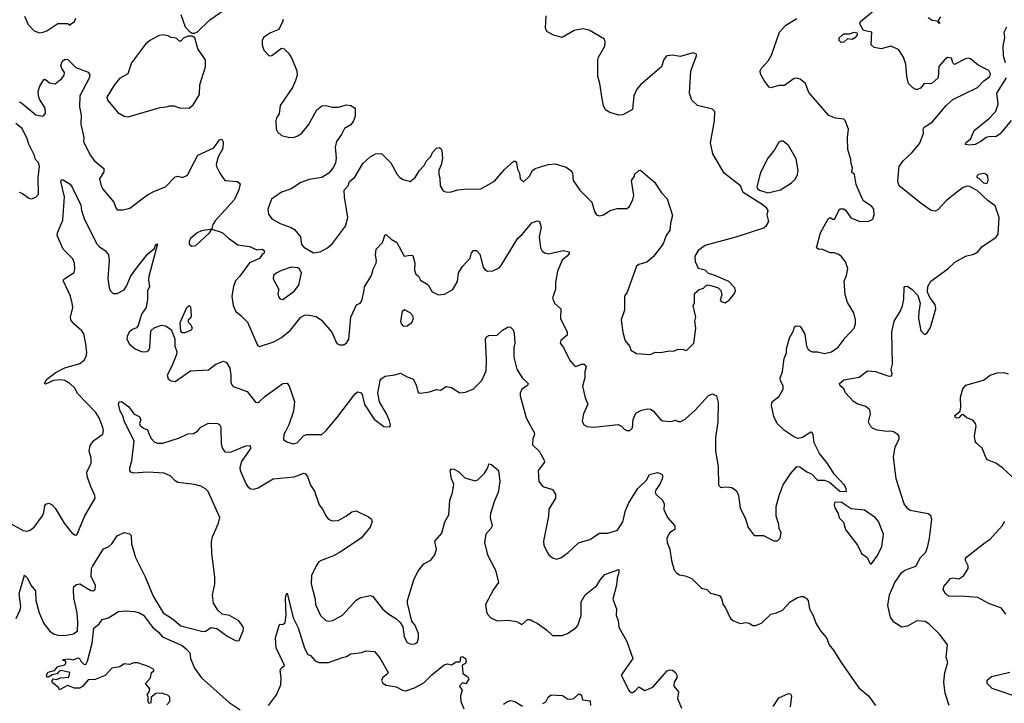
# Model space of a CAD drawing. Extents: x 2133489 to 2292442, y 756223 to 916462.
# Tile 36 of 256: x 2206729 to 2213856, y 807341 to 812286. Entities that reach past the tile are written whole.
import ezdxf

# ---------------------------------------------------------------- set-up
doc = ezdxf.new("R2010")
doc.units = 0

msp = doc.modelspace()

# ---------------------------------------------------------------- linework, layer by layer
at = {"layer": '0CON20XD'}
for points in [[(2207895, 812322.5), (2207926.7, 812235), (2207955, 812202.5), (2207978.3, 812188.3), (2207995, 812187.5), (2208015, 812197.5), (2208104.3, 812285.7), (2208215, 812360)], [(2213458, 807325), (2213428.9, 807415), (2213418.9, 807495), (2213426.5, 807565), (2213447.5, 807635), (2213434.2, 807675), (2213443.8, 807765), (2213388.7, 807838.7), (2213310.8, 807915), (2213283.8, 807933.8), (2213222, 807938), (2213155, 807899.5), (2213115, 807890.8), (2213057.6, 807927.6), (2213031.4, 807965), (2213012.3, 808047.7), (2213024.2, 808125), (2213064.4, 808215), (2213111.4, 808285), (2213135, 808304.3), (2213215, 808332), (2213250, 808395), (2213287.5, 808435), (2213303.5, 808476.5), (2213315.6, 808535), (2213332.3, 808672.3), (2213325, 808696.7), (2213305, 808711.2), (2213174.5, 808734.5), (2213157.6, 808747.6), (2213132.5, 808785), (2213074.4, 808965), (2213054.4, 809125), (2213065.8, 809195), (2213094, 809255), (2213095, 809270), (2213085, 809286.2), (2213055, 809305.8), (2213035, 809310), (2213006, 809306), (2212935, 809317.5), (2212905, 809330), (2212888.8, 809345), (2212874.2, 809375), (2212888, 809435), (2212882, 809465), (2212855, 809488), (2212795, 809504), (2212765, 809523.8), (2212707, 809587), (2212694, 809615), (2212667.2, 809637.2), (2212663.5, 809655), (2212695, 809681.2), (2212805, 809700.8), (2212865, 809745.8), (2212925, 809742), (2213005, 809711.2), (2213025, 809706.7), (2213039.3, 809710.7), (2213043.3, 809725), (2213038, 809755), (2213045.7, 809795), (2213043.1, 810025), (2213059.2, 810105), (2213102, 810175), (2213118.8, 810215), (2213128.8, 810265), (2213130.5, 810349.5), (2213135, 810356.7), (2213155, 810358.8), (2213188.8, 810335), (2213230.5, 810290.5), (2213248, 810235), (2213237.9, 810172.1), (2213235.6, 810125), (2213251.4, 810035), (2213275, 810010), (2213285, 810010), (2213298.3, 810021.7), (2213320.9, 810059.1), (2213360.8, 810195), (2213355.6, 810225.6), (2213315.9, 810275.9), (2213301.2, 810315), (2213302, 810355), (2213324.2, 810395), (2213446.8, 810483.2), (2213495, 810528.8), (2213575, 810576.2), (2213635, 810590), (2213665, 810606.7), (2213695.8, 810644.2), (2213795, 810711.2), (2213811.2, 810735), (2213818.6, 810855), (2213789.5, 810939.5), (2213740, 810975), (2213659.6, 811049.6), (2213605, 811080), (2213585, 811081.4), (2213558.7, 811071.3), (2213501.3, 811028.7), (2213435, 810976.2), (2213375, 810910), (2213355, 810900), (2213326.1, 810906.1), (2213255, 810956), (2213096.2, 811085), (2213085.8, 811115), (2213092.9, 811205), (2213096, 811225), (2213124, 811265), (2213188, 811322), (2213245, 811393.8), (2213272, 811465), (2213269.2, 811495), (2213275, 811508.8), (2213335, 811543.8), (2213435.8, 811664.2), (2213482.5, 811707.5), (2213662.5, 811795), (2213707.3, 811842.7), (2213751.9, 811875), (2213757.3, 811895), (2213745, 811918.1), (2213667.8, 811957.8), (2213612.3, 812002.3), (2213595, 812008), (2213575, 812004), (2213495, 811962.5), (2213482.5, 811975), (2213475, 812007.5), (2213445, 812012.5), (2213425, 811997.5), (2213383, 811947), (2213377.5, 811865), (2213335, 811826.7), (2213325, 811821.2), (2213275, 811823.3), (2213249.3, 811790.7), (2213228.3, 811781.7), (2213215, 811781.2), (2213193.9, 811793.9), (2213163.3, 811825), (2213150, 811875), (2213142.9, 811965), (2213125.8, 812015), (2213091.2, 812071.2), (2213033.6, 812093.6), (2212964.2, 812074.2), (2212915, 812086), (2212893, 812103), (2212896.7, 812195), (2212838, 812208), (2212810, 812255), (2212816.4, 812273.6), (2212909.7, 812350.3)], [(2206765, 812311.2), (2206791.3, 812251.3), (2206833.3, 812205), (2206871.7, 812191.7), (2206900, 812195), (2206925, 812206.2), (2207005, 812259.2), (2207075, 812257.5), (2207095, 812247.5), (2207102.5, 812255), (2207125, 812274), (2207135, 812296.2)], [(2208635, 812290), (2208633.3, 812275), (2208603.9, 812216.1), (2208545, 812191.2), (2208495, 812156.2), (2208484.2, 812135), (2208483.1, 812105), (2208497.1, 812065), (2208535, 812024.2), (2208555, 812026.2), (2208625, 812081.2), (2208644.1, 812074.1), (2208674.1, 812044.1), (2208698, 812005), (2208734, 811915), (2208738, 811885), (2208725.7, 811845), (2208704.1, 811795.9), (2208613.8, 811665), (2208608, 811605), (2208588.8, 811575), (2208584.1, 811555.9), (2208586, 811495), (2208594.2, 811474.2), (2208625, 811448), (2208684.4, 811434.4), (2208715, 811435.8), (2208742.5, 811445), (2208771.2, 811465), (2208818.8, 811525), (2208878.8, 811635), (2208915, 811662), (2208945, 811665.8), (2208994.2, 811654.2), (2209034.1, 811654.1), (2209095, 811669.2), (2209125, 811666), (2209156.7, 811645), (2209158, 811585), (2209145.8, 811555), (2209125, 811526.2), (2209080.9, 811499.1), (2209058.8, 811455), (2209022, 811405), (2209012.5, 811365), (2209020, 811285), (2209015, 811250), (2209000.7, 811219.3), (2208967.5, 811175), (2208915, 811145.6), (2208825, 811128.9), (2208765, 811107.1), (2208695, 811062.5), (2208625, 811038.6), (2208552.4, 810987.6), (2208524.5, 810915.5), (2208529.1, 810879.1), (2208554, 810845), (2208615, 810811.1), (2208693, 810783), (2208717.6, 810767.6), (2208761.1, 810715), (2208768.6, 810658.6), (2208785, 810641.2), (2208855, 810600), (2208905, 810606.2), (2208956.7, 810635), (2208992.7, 810667.3), (2209088.3, 810791.7), (2209104.3, 810855.7), (2209079.2, 811005), (2209076.7, 811053.3), (2209105.8, 811084.2), (2209116.7, 811115), (2209154.3, 811145.7), (2209213.8, 811246.2), (2209265, 811293.3), (2209305, 811316.2), (2209347, 811317), (2209415, 811250), (2209462.5, 811165), (2209480, 811145), (2209505, 811128.8), (2209555, 811116.2), (2209591.2, 811145), (2209624, 811195), (2209657.6, 811232.4), (2209674.2, 811265), (2209704.3, 811295.7)], [(2209704.3, 811295.7), (2209716.2, 811325), (2209745, 811356.7), (2209765, 811362.5), (2209777.5, 811355), (2209785, 811340), (2209790, 811285), (2209780, 811235), (2209763.6, 811196.4), (2209762.5, 811165), (2209770.7, 811140.7), (2209773.8, 811085), (2209795, 811047.5), (2209810.7, 811040.7), (2209845, 811037.5), (2209900, 811055), (2209945, 811060), (2210067.7, 811062.3), (2210165, 811118.8), (2210238.3, 811201.7), (2210305, 811262.5), (2210315, 811262.5), (2210325, 811250), (2210333.6, 811203.6), (2210347.5, 811175), (2210352.5, 811135), (2210375, 811112.5), (2210418.8, 811155), (2210440, 811195), (2210460.3, 811209.7), (2210555, 811239.4), (2210605, 811244.4), (2210685, 811220), (2210718, 811195), (2210730, 811175), (2210735, 811123.3), (2210783.2, 811053.2), (2210871.2, 810965), (2210889.5, 810899.5), (2210905, 810873.8), (2210925, 810868), (2210955, 810874), (2211004.3, 810905.7), (2211055, 810920), (2211125, 810920.8), (2211143.8, 810935), (2211167.5, 810985), (2211174.2, 811015), (2211158.3, 811121.7), (2211180, 811155), (2211180, 811165), (2211210, 811195), (2211223, 811197), (2211325, 811110), (2211375, 811033.3), (2211415, 810990), (2211455, 810870), (2211440.8, 810815), (2211435.8, 810764.2), (2211408, 810725), (2211386.4, 810663.6), (2211317.8, 810572.2), (2211268.3, 810531.7), (2211210, 810515), (2211195, 810502.5), (2211126, 810315), (2211108, 810285), (2211106.7, 810185), (2211083.8, 810115), (2211093.9, 810023.9), (2211112.3, 809962.3), (2211145, 809922.5), (2211154, 809895), (2211195, 809872.5), (2211295, 809864), (2211328.3, 809881.7), (2211365, 809879.4), (2211435, 809890), (2211461.7, 809888.3), (2211495, 809902), (2211530.7, 809900.7), (2211555, 809892.5), (2211610, 809945), (2211624.2, 810055), (2211616.7, 810105), (2211622.5, 810135), (2211603.3, 810215), (2211613, 810237), (2211613.6, 810306.4), (2211646.4, 810333.6), (2211680, 810345), (2211695, 810360), (2211713, 810367), (2211757, 810357), (2211785, 810347.5), (2211805, 810327.5), (2211811.2, 810295), (2211798.3, 810258.3), (2211806.7, 810246.7), (2211835, 810238.8), (2211865, 810256.7), (2211903.3, 810305), (2211911.2, 810325), (2211905, 810346.7), (2211862.3, 810392.3), (2211755, 810438.8), (2211715, 810450), (2211690, 810475), (2211642.5, 810485), (2211620, 810535), (2211617.5, 810575), (2211647, 810623), (2211690, 810655), (2211915, 810716.2), (2212115, 810780), (2212133.9, 810796.1), (2212151.2, 810825), (2212140, 810875), (2212146.2, 810905), (2212134, 810925), (2212096.9, 810955), (2211967, 811037), (2211946.2, 811085), (2211828.5, 811175), (2211746.5, 811315), (2211730, 811395), (2211759.4, 811555), (2211761.7, 811621.7), (2211745, 811638.8), (2211635, 811666.2), (2211594, 811705), (2211578.6, 811755), (2211586, 811915), (2211627.5, 812025), (2211627, 812037), (2211605, 812046.7), (2211510.7, 812019.3), (2211455, 812030), (2211415, 812024.2), (2211405, 812017.5), (2211392.2, 811997.8), (2211375.5, 811944.5), (2211225, 811817.5), (2211196.4, 811783.6), (2211175.7, 811735), (2211163.9, 811636.1), (2211095, 811598.8), (2211065, 811596.2), (2211000, 811615), (2210970, 811635), (2210954, 811665), (2210944.1, 811714.1), (2210928.8, 811825), (2210914, 811875), (2210914, 811995), (2210918.8, 812015), (2210964, 812095), (2210967.5, 812125), (2210961.2, 812145), (2210850.3, 812210.3), (2210805, 812220.8), (2210743.2, 812206.8), (2210655, 812156.7), (2210593.8, 812173.8), (2210545, 812200), (2210536, 812225), (2210540, 812315)], [(2210745, 809783.3), (2210755, 809776.7), (2210795, 809793.3), (2210815, 809793.3), (2210830, 809775), (2210820.5, 809739.5), (2210820, 809695), (2210803.8, 809635), (2210821.4, 809551.4), (2210842, 809505), (2210810, 809435), (2210800, 809385), (2210813.3, 809355), (2210834.2, 809344.2), (2210885, 809339.2), (2211061.7, 809358.3), (2211085, 809346.2), (2211105, 809323.8), (2211125, 809313.8), (2211145, 809313.8), (2211165.8, 809334.2), (2211170, 809395), (2211190, 809440), (2211229.1, 809460.9), (2211275, 809471.2), (2211295, 809468.8), (2211315, 809456.2), (2211365, 809396.2), (2211384.2, 809384.2), (2211445, 809380), (2211475, 809390), (2211495, 809380), (2211515, 809378.8), (2211545, 809396), (2211618.3, 809461.7), (2211715, 809568), (2211745, 809580), (2211772.5, 809565), (2211786.1, 809516.1), (2211782.5, 809375), (2211765.9, 809264.1), (2211765.9, 809165.9), (2211783.8, 809055), (2211788.3, 808918.3), (2211805, 808902.5), (2211845, 808906.7), (2211885, 808902.5), (2211918.3, 808878.3), (2211933, 808843), (2211944.1, 808754.1), (2211982.5, 808675), (2212001.7, 808611.7), (2212045, 808553.8), (2212114.2, 808554.2), (2212187, 808517), (2212215, 808516.7), (2212233.3, 808535), (2212240, 808575), (2212225.9, 808605.9), (2212223.8, 808635), (2212204.2, 808695), (2212205.7, 808764.3), (2212226.4, 808845), (2212255, 808921.2), (2212308.7, 809001.3), (2212355, 809053.3), (2212375, 809051.2), (2212427.5, 809015), (2212460.7, 809000.7), (2212505, 808956.2), (2212555, 808954.2), (2212590.3, 808940.3), (2212665, 808876.7), (2212715, 808872.5), (2212712, 808892), (2212698.8, 808918.8), (2212627.5, 808995), (2212575.8, 809075.8), (2212517.7, 809147.7), (2212480, 809225), (2212473.8, 809283.8), (2212465, 809300), (2212455, 809303.3), (2212395, 809263.3), (2212365, 809256.7), (2212336.4, 809266.4), (2212265, 809313.3), (2212212.5, 809365), (2212187.5, 809415), (2212170, 809495), (2212175, 809522.5), (2212227.7, 809562.3), (2212256.4, 809613.6), (2212256.2, 809635), (2212235.8, 809675), (2212233.8, 809695), (2212251.7, 809738.3), (2212262.2, 809835), (2212280, 809875), (2212280, 809905), (2212300.5, 809985), (2212330, 810035), (2212337.5, 810065), (2212349.3, 810070.7), (2212375, 810070), (2212386, 810056), (2212411.2, 810011.2), (2212424.5, 809924.5), (2212434.5, 809904.5), (2212451.3, 809891.3), (2212465, 809884.2), (2212505, 809882.5), (2212555, 809870.8), (2212605.5, 809884.5), (2212652.9, 809917.1), (2212703.1, 809985), (2212768.6, 810055), (2212779.4, 810085), (2212780, 810115), (2212767.5, 810165), (2212720.9, 810240.9), (2212704.4, 810295), (2212695.8, 810395), (2212712.9, 810435), (2212724.2, 810485), (2212707.5, 810535), (2212676, 810575), (2212650.3, 810590.3), (2212625, 810600), (2212595, 810600), (2212535, 810626.7), (2212515, 810623.3), (2212497.5, 810635), (2212525, 810743.8), (2212580.8, 810845), (2212595, 810856.2), (2212615, 810842.5), (2212625.9, 810844.1), (2212665, 810918.8), (2212695, 810916.7), (2212710, 810905), (2212745, 810852.5), (2212810, 810825), (2212875, 810828), (2212905, 810843.3), (2212913.8, 810875), (2212912, 810915), (2212896.2, 810935), (2212836.8, 810976.8), (2212826.4, 810993.6), (2212784.2, 811094.2), (2212772.5, 811165), (2212753.6, 811183.6), (2212756.4, 811213.6), (2212746.7, 811245), (2212746.2, 811275), (2212723.6, 811346.4), (2212721.2, 811435), (2212728.8, 811495), (2212705, 811557.5), (2212695, 811566.7), (2212635, 811573.3), (2212585, 811592.5), (2212440.5, 811760.5), (2212416.7, 811825), (2212377.5, 811855), (2212355, 811863.8), (2212335, 811861.2), (2212265, 811810.8), (2212225, 811808.8), (2212165, 811793.8), (2212155, 811796.7), (2212117.5, 811845), (2212091.2, 811895), (2212090, 811915), (2212098, 811935), (2212149.1, 811990.9), (2212171.7, 812028.3), (2212230, 812195), (2212273.9, 812246.1), (2212355.5, 812294.5)], [(2213395, 812305.6), (2213378.8, 812285), (2213377.5, 812275), (2213388.8, 812265), (2213385, 812257.5), (2213377.5, 812265), (2213380, 812270), (2213370, 812275), (2213335, 812279.2), (2213305, 812299.2)], [(2213864.8, 811974.8), (2213849.6, 812025), (2213846.9, 812095), (2213858.9, 812155), (2213855.6, 812195), (2213875.4, 812235)], [(2207515, 811583.3), (2207745, 811651.2), (2207790, 811655), (2207815, 811664), (2207845, 811662), (2207885, 811649.2), (2207955, 811646.2), (2207985, 811670.8), (2208030.4, 811745), (2208032.1, 811815), (2208074.5, 811945), (2208074.2, 811995), (2208019.2, 812075), (2207996.7, 812155), (2207977, 812167), (2207945, 812167.5), (2207915, 812152.5), (2207895, 812130), (2207885, 812130), (2207861.7, 812151.7), (2207825, 812157.5), (2207805, 812170), (2207765, 812176.2), (2207735, 812168.8), (2207670, 812135), (2207640.3, 812109.7), (2207538, 811975), (2207512, 811895), (2207450.5, 811859.5), (2207413.3, 811813.3), (2207360.8, 811725), (2207364.2, 811705), (2207440, 811615), (2207485, 811588.8), (2207515, 811583.3)], [(2212675, 812120), (2212660, 812135), (2212661.1, 812155), (2212682, 812175), (2212695, 812182.5), (2212735, 812184), (2212770, 812195), (2212791.2, 812191.2), (2212790, 812175), (2212775, 812154.2), (2212755, 812142.9), (2212722.3, 812147.7), (2212695, 812124), (2212675, 812120)], [(2206725, 811691.4), (2206745, 811681.4), (2206845, 811598.5), (2206895, 811588), (2206905, 811593.8), (2206915, 811610), (2206912.9, 811645), (2206871.7, 811711.7), (2206864.6, 811735), (2206864, 811766), (2206875, 811806.2), (2206905, 811852.5), (2206915, 811854.2), (2206945, 811830), (2206985, 811820.8), (2207035, 811861.4), (2207050, 811885), (2207054, 811905), (2207033.9, 811933.9), (2207027.3, 811955), (2207036, 811984), (2207055, 812000.9), (2207077.9, 811997.9), (2207135, 811940.5), (2207225.5, 811905.5), (2207236.8, 811886.8), (2207233.1, 811863.1), (2207164.1, 811734.1), (2207162.1, 811655), (2207174.5, 811595), (2207171.3, 811531.3), (2207192.5, 811435), (2207191.1, 811405), (2207239.2, 811305), (2207271.2, 811265), (2207338.6, 811208.6), (2207337.1, 811185), (2207305.8, 811135), (2207318.6, 811085), (2207330.7, 811060.7), (2207411.2, 810965), (2207424.1, 810924.1), (2207435, 810910), (2207475, 810910), (2207527, 810923), (2207655, 811018.6), (2207704.6, 811045.4), (2207785, 811075.8), (2207855, 811150), (2207873, 811153), (2207905, 811143.8), (2207935, 811156), (2207945.6, 811165), (2207992.5, 811255), (2208018.8, 811305), (2208135, 811360), (2208175, 811417.5), (2208191.7, 811421.7), (2208201.7, 811401.7), (2208199.2, 811355), (2208166, 811295), (2208152.3, 811237.7), (2208154.3, 811224.3), (2208177.5, 811175), (2208215, 811123.3), (2208305, 811115.8), (2208325, 811097.5), (2208315.5, 811055), (2208284.3, 810985), (2208145, 810831.2), (2208128, 810805), (2208120, 810775), (2208120, 810770), (2208195, 810745.7), (2208240, 810705), (2208307.4, 810657.4), (2208392.5, 810645), (2208445, 810622), (2208485, 810626.2), (2208500, 810615), (2208497.5, 810595), (2208485, 810587.5), (2208465, 810558.8), (2208392.8, 810527.2), (2208321.7, 810431.7), (2208292.4, 810397.6), (2208275.7, 810355), (2208265.6, 810285), (2208275, 810217.5), (2208293.8, 810175), (2208332, 810145), (2208376.9, 810096.9), (2208451.4, 809931.4), (2208465, 809921.2), (2208568.8, 809955), (2208625, 809986.4), (2208688.9, 810041.1), (2208765, 810134.3), (2208791.7, 810148.3), (2208815, 810151.9), (2208875, 810138.6), (2208913.4, 810113.4), (2208987.5, 810025), (2209025, 809942.5), (2209045, 809933.3), (2209075, 809933.3), (2209097.9, 809952.1), (2209110.8, 809975), (2209126, 810135), (2209166.4, 810223.6), (2209193.6, 810236.4), (2209205, 810252.5), (2209221.7, 810328.3), (2209225, 810352.5), (2209275.8, 810435), (2209287.9, 810482.1), (2209309.2, 810525), (2209312, 810545), (2209304.2, 810585), (2209309.2, 810625), (2209356, 810675), (2209375, 810732.5), (2209385, 810730), (2209417.7, 810697.7), (2209458.8, 810675), (2209512.5, 810575), (2209555, 810583.3), (2209575, 810580), (2209588.8, 810525), (2209586.7, 810475), (2209597.5, 810445), (2209615, 810430), (2209630.7, 810400.7), (2209685, 810367.5), (2209715, 810316.7), (2209760, 810295), (2209805, 810300.8), (2209863.8, 810335), (2209897.4, 810392.6), (2209906, 810455), (2209932.1, 810497.9), (2209988.7, 810561.3), (2210000.6, 810599.4), (2210015, 810616.7), (2210035, 810616.7), (2210060.5, 810590.5), (2210085, 810496.7), (2210095, 810478.8), (2210115, 810466), (2210155, 810469.2), (2210199.1, 810490.9), (2210215, 810506.7), (2210247.3, 810562.7), (2210335.7, 810705), (2210367, 810733), (2210435, 810816.7), (2210475, 810830.8), (2210491.2, 810825), (2210504.3, 810785), (2210488.6, 810715), (2210498, 810635), (2210511.3, 810611.3), (2210529.1, 810599.1), (2210555, 810593.3), (2210665, 810616.9), (2210707.5, 810607.5), (2210707.5, 810595), (2210695, 810578.8), (2210655, 810546.7), (2210622.4, 810467.6), (2210607.1, 810385), (2210606.7, 810335), (2210585.8, 810275), (2210600, 810235), (2210646, 810195), (2210643.3, 810125), (2210692.9, 810025), (2210690.8, 810005), (2210645, 809966.2), (2210640.8, 809945), (2210664.5, 809914.5), (2210708, 809825), (2210745, 809783.3)], [(2213905, 811555.8), (2213825, 811459.5), (2213795, 811438.5), (2213755, 811440.6), (2213725, 811434.4), (2213685.7, 811404.3), (2213645, 811383.1), (2213600.7, 811379.3), (2213575, 811384), (2213577.5, 811395), (2213615, 811426), (2213637.8, 811485), (2213752.5, 811575), (2213794.5, 811625), (2213812.7, 811675), (2213802.9, 811755), (2213871.2, 811865)], [(2206725, 811037.5), (2206748.3, 811028.3), (2206795, 810994), (2206815, 810991.2), (2206845, 811002), (2206865, 811023.3), (2206862.2, 811142.2), (2206871.8, 811225), (2206865, 811251.2), (2206842.5, 811275), (2206835.7, 811304.3), (2206794.5, 811385), (2206783.6, 811425), (2206748.1, 811498.1), (2206702, 811535)], [(2212145, 811034.4), (2212235, 811055.8), (2212315, 811106), (2212344.5, 811135.5), (2212360, 811165), (2212364.3, 811195), (2212348.7, 811278.7), (2212295, 811376.7), (2212255, 811406.2), (2212241.7, 811408.3), (2212225, 811400), (2212192.5, 811345), (2212145.5, 811284.5), (2212094.3, 811185), (2212080.8, 811145), (2212064, 811075), (2212068.8, 811065), (2212085, 811051.9), (2212145, 811034.4)], [(2207125.5, 810525), (2207114.3, 810555), (2207044.4, 810625), (2207000, 810725), (2207002, 810745), (2207041.5, 810835), (2207052.7, 811005), (2207027.5, 811115), (2207031.7, 811128.3), (2207045, 811127.5), (2207095, 811096.2), (2207110, 811075), (2207170.9, 810945), (2207175.5, 810905), (2207195, 810848), (2207285, 810667.5), (2207305, 810646.5), (2207351.4, 810615), (2207372.5, 810585), (2207376.4, 810545), (2207368.1, 810415), (2207377, 810347), (2207385, 810326.7), (2207405, 810306.2), (2207435, 810306), (2207485, 810331.4), (2207504, 810364), (2207531.9, 810428.1), (2207581.1, 810498.9), (2207657.3, 810592.7), (2207701.7, 810628.3), (2207715, 810660), (2207727.5, 810665), (2207665, 810427.5), (2207662.1, 810402.1), (2207669.2, 810355), (2207653.3, 810325), (2207653.1, 810265), (2207644, 810205), (2207610, 810155), (2207586.1, 810073.9), (2207573.6, 810056.4), (2207545, 810045.8), (2207520.8, 810025), (2207506.7, 809995), (2207505.6, 809975), (2207525, 809938.6), (2207565, 809904.4), (2207615, 809884.5), (2207650, 809885), (2207662.9, 809895), (2207670, 809915), (2207678, 810035), (2207703.5, 810056.5), (2207755, 810076.5), (2207785, 810071.9), (2207825.5, 810045), (2207853.3, 809976.7), (2207850.9, 809925), (2207866.2, 809885), (2207864.5, 809865), (2207830.6, 809779.4), (2207796.2, 809715), (2207805, 809687.5), (2207825, 809672.5), (2207855, 809670), (2207964.4, 809745.6), (2208095, 809752.5), (2208148.8, 809795), (2208205, 809815.8), (2208225, 809806.2), (2208250, 809765), (2208258.2, 809715), (2208257.8, 809665), (2208265, 809644), (2208275, 809632.9), (2208376.1, 809596.1), (2208435, 809520), (2208455, 809516.7), (2208465, 809523.3), (2208505, 809562), (2208633.3, 809655), (2208665, 809656.2), (2208679.2, 809635), (2208719.4, 809525), (2208710, 809455), (2208677.8, 809355), (2208653.6, 809306.4), (2208641.4, 809285), (2208639.5, 809249.5), (2208661.9, 809231.9), (2208708.8, 809218.8), (2208738.8, 809225), (2208784.6, 809275.4), (2208804.5, 809285.5), (2208915, 809286), (2208948, 809315), (2209025, 809405.8), (2209155, 809576), (2209175, 809594), (2209195, 809588.8), (2209208.8, 809575), (2209225, 809502.5), (2209295, 809396.2), (2209365, 809343.8), (2209408.3, 809341.7), (2209412.5, 809355), (2209406, 809385), (2209384, 809435), (2209332.4, 809522.4), (2209321.4, 809585), (2209337.5, 809675), (2209345, 809688.8), (2209375, 809706.7), (2209445, 809716), (2209485, 809728.8), (2209535, 809702), (2209563.9, 809693.9), (2209576.7, 809685), (2209600, 809645), (2209610, 809595), (2209616.4, 809586.4), (2209630, 809585), (2209695, 809594.3), (2209745, 809610), (2209775, 809606.7), (2209815, 809633.3), (2209854.3, 809624.3), (2209915, 809586.2), (2209955, 809592), (2210015, 809615.8), (2210075, 809676), (2210105.5, 809745), (2210108.1, 809825), (2210101.4, 809975), (2210107.5, 809992.5), (2210125, 810000.8), (2210185, 810004), (2210225, 810041.2), (2210265, 810064), (2210282, 810062), (2210301.4, 810041.4), (2210308.9, 810018.9), (2210314.2, 809945.8), (2210305.8, 809915), (2210306.7, 809845), (2210327.6, 809757.6), (2210366, 809695), (2210410.8, 809655), (2210405, 809640.8), (2210365, 809612.5), (2210352.5, 809585), (2210352.5, 809565), (2210394.4, 809405), (2210455.8, 809295), (2210452.1, 809277.9), (2210442.9, 809255), (2210441.1, 809211.1), (2210490, 809165), (2210523.8, 809105), (2210528.8, 809085), (2210482.5, 809025), (2210488, 808945), (2210515, 808908.8), (2210585, 808887.5), (2210607, 808853), (2210606.7, 808825), (2210560, 808745), (2210557.1, 808695), (2210520.6, 808515), (2210522.5, 808485), (2210546, 808435), (2210558.8, 808415), (2210585, 808392.5), (2210615, 808382.9), (2210645, 808392.5), (2210698.5, 808431.5), (2210775, 808502), (2210855, 808526.2), (2210925, 808570.6), (2210987.4, 808572.6), (2211056.8, 808593.2), (2211095, 808653.8), (2211113.6, 808736.4), (2211135, 808786.2), (2211158.1, 808821.9), (2211202.9, 808895), (2211266.1, 808953.9), (2211288.9, 808995), (2211345, 809010.6), (2211378.3, 808998.3), (2211384, 808985), (2211379.2, 808965), (2211362.5, 808925), (2211334, 808886), (2211329.5, 808865), (2211335, 808850.8), (2211381.2, 808811.2), (2211393.2, 808783.2), (2211392.5, 808742.5), (2211400.5, 808720.5), (2211419.2, 808685), (2211471.9, 808625), (2211470.8, 808599.2), (2211433.8, 808575), (2211414.2, 808534.2), (2211416, 808505), (2211435.7, 808455.7), (2211446.2, 808375), (2211466.2, 808305), (2211485, 808283.3), (2211505, 808271.2), (2211545, 808263.3), (2211593.6, 808243.6), (2211663.9, 808173.9), (2211703.6, 808163.6), (2211728.3, 808138.3), (2211795, 808120), (2211809.5, 808099.5), (2211822.3, 808052.3), (2211835.9, 808035.9), (2211874.2, 807955), (2211895, 807937.1), (2211945, 807918), (2211985.9, 807925.9), (2212010, 807920), (2212035, 807904.3), (2212055, 807903.1), (2212098.9, 807921.1), (2212165, 807986), (2212207.5, 807995), (2212250, 808015), (2212305.8, 808075), (2212355, 808104), (2212385, 808114), (2212403.6, 808113.6), (2212425, 808100), (2212436.2, 808085), (2212446, 808025), (2212472, 807975), (2212490.9, 807920.9), (2212526, 807865), (2212568.6, 807815), (2212587.5, 807765), (2212620.6, 807725), (2212674.4, 807635), (2212803.1, 807453.1), (2212873.8, 807395), (2212923.8, 807325)], [(2213725, 811100), (2213733.6, 811106.4), (2213740, 811125), (2213736, 811155), (2213725, 811168.8), (2213705, 811173.8), (2213670, 811165), (2213657.5, 811155), (2213657.5, 811145), (2213675, 811137.5), (2213706, 811106), (2213725, 811100)], [(2207975, 810648.8), (2208005, 810652.5), (2208102.5, 810745), (2208120, 810770), (2208045, 810759.2), (2208013.8, 810745), (2207968, 810705), (2207956, 810685), (2207955, 810662.5), (2207975, 810648.8)], [(2206662.4, 808642.4), (2206755, 808592), (2206783.6, 808586.4), (2206805, 808593.3), (2206834.2, 808615.8), (2206895, 808696.7), (2206905, 808720), (2206910.5, 808769.5), (2206918, 808782), (2206939.5, 808789.5), (2206965, 808776.2), (2206985, 808752), (2207051.9, 808645), (2207105, 808576.2), (2207125, 808558.8), (2207135, 808556.2), (2207145, 808563.3), (2207198.5, 808691.5), (2207275.8, 808825), (2207274, 808845), (2207240.8, 808915), (2207217.5, 808985), (2207215.8, 809015), (2207246.9, 809075), (2207246.4, 809115), (2207233.1, 809165), (2207239.6, 809205), (2207265, 809242.5), (2207331.7, 809288.3), (2207336.6, 809313.4), (2207330.4, 809335), (2207305.3, 809405), (2207281.3, 809445), (2207150.4, 809580.4), (2207125, 809621.9), (2207091.4, 809655), (2207055, 809676.7), (2207025, 809681.2), (2206974.4, 809675.6), (2206915, 809650), (2206907.5, 809655), (2206925, 809686), (2206994, 809736), (2207055, 809767.8), (2207165, 809799.2), (2207195.7, 809824.3), (2207211.2, 809848.8), (2207214.4, 809875.6), (2207208, 809942), (2207192.4, 810012.4), (2207178.8, 810035), (2207121.1, 810085), (2207098.9, 810115), (2207096.4, 810135), (2207112.7, 810205), (2207109.6, 810235), (2207097.5, 810285), (2207046.2, 810395), (2207046.7, 810405), (2207055.9, 810414.1), (2207122.7, 810457.3), (2207128.6, 810485), (2207125.5, 810525)], [(2208635, 810262.5), (2208715, 810321.9), (2208750, 810365), (2208768, 810455), (2208755, 810482.5), (2208741.7, 810491.7), (2208695, 810495.8), (2208625, 810472.5), (2208585, 810452.5), (2208566, 810435), (2208565, 810412.5), (2208604, 810335), (2208598.8, 810305), (2208602, 810282), (2208615, 810267.5), (2208635, 810262.5)], [(2207925, 810020), (2207905, 810021.2), (2207895, 810033.3), (2207890, 810095), (2207940, 810205), (2207955, 810217.5), (2207965, 810210), (2207971.2, 810145), (2207965, 810127.5), (2207948.3, 810111.7), (2207948.3, 810098.3), (2207968.3, 810078.3), (2207978, 810055), (2207970.5, 810039.5), (2207925, 810020)], [(2209505, 810068.8), (2209535, 810071.2), (2209566.7, 810095), (2209580, 810125), (2209573.8, 810145), (2209556.2, 810165), (2209515, 810186.7), (2209496.7, 810175), (2209486.2, 810105), (2209493, 810083), (2209505, 810068.8)], [(2213916.4, 808976.4), (2213842.5, 809045), (2213795, 809078), (2213735, 809102.9), (2213725, 809114), (2213697, 809187), (2213655, 809222), (2213645, 809237.5), (2213640.6, 809275), (2213653.1, 809345), (2213647.5, 809365), (2213628, 809388), (2213583.8, 809405), (2213555, 809430), (2213543.6, 809426.4), (2213526.7, 809405), (2213515, 809402.5), (2213500.7, 809410.7), (2213498.3, 809421.7), (2213536.2, 809453.8), (2213542.5, 809485), (2213539.4, 809555), (2213556.2, 809615), (2213578.7, 809641.3), (2213705, 809677.5), (2213755, 809713.8), (2213805, 809731.2), (2213853.9, 809733.9), (2213885, 809723.8)], [(2206704.3, 807955), (2206733.1, 808016.9), (2206737.6, 808042.4), (2206725.5, 808135), (2206765, 808267.5), (2206785, 808246.7), (2206808.8, 808195), (2206843.3, 808155), (2206846.9, 808085), (2206869.6, 807995), (2206905, 807918.6), (2206945, 807864.5), (2206975, 807842.5), (2207005, 807832.7), (2207055, 807832.1), (2207117.6, 807842.4), (2207146.5, 807865), (2207149.3, 807925), (2207145.9, 807995), (2207120.3, 808105), (2207117.5, 808165), (2207122.2, 808185), (2207139.3, 808200.7), (2207165, 808204.3), (2207245, 808156), (2207260, 808155), (2207275.7, 808164.3), (2207277.1, 808195), (2207245.7, 808255), (2207248.6, 808315), (2207257.5, 808335), (2207335, 808458.8), (2207374, 808476), (2207396, 808494), (2207435, 808553.3), (2207485, 808576), (2207525, 808566), (2207536.2, 808555), (2207537.8, 808495), (2207566.2, 808395), (2207637.5, 808255), (2207694.5, 808115), (2207766.6, 807996.6), (2207835, 807952.5), (2207895, 807901.8), (2208055, 807860.8), (2208075, 807862), (2208115, 807888.8), (2208155, 807881.2), (2208235, 807823.3), (2208295, 807793.3), (2208317.5, 807795), (2208346, 807865), (2208348, 807885), (2208341.7, 807901.7), (2208315, 807936.7), (2208247.5, 807975), (2208195, 807986.7), (2208164.4, 808014.4), (2208132.9, 808065), (2208124.4, 808124.4), (2208141.1, 808205), (2208142.2, 808255), (2208119.4, 808425), (2208116.8, 808506.8), (2208125.4, 808544.6), (2208168.5, 808645), (2208177.3, 808685), (2208092.4, 808872.4), (2208075, 808891.4), (2208039.3, 808910.7), (2207995, 808923.1), (2207875, 808937.5), (2207855, 808950), (2207824.2, 808985), (2207775, 809004.6), (2207655, 809011.9), (2207555, 809006.2), (2207534.1, 809014.1), (2207526.7, 809025), (2207526.4, 809043.6), (2207540.8, 809095), (2207557.1, 809237.1), (2207484.2, 809384.2), (2207478.9, 809415), (2207455.6, 809455), (2207443.8, 809505), (2207448.3, 809521.7), (2207465, 809523.8), (2207518.6, 809485), (2207555, 809434), (2207594, 809415), (2207606.7, 809395), (2207596.2, 809365), (2207601.2, 809351.2), (2207625, 809331.2), (2207655, 809320), (2207666.2, 809285), (2207684.4, 809254.4), (2207703.3, 809233.3), (2207725, 809222), (2207765, 809222.5), (2207885, 809261.2), (2207945, 809290), (2207988, 809292), (2208015, 809310), (2208041.2, 809338.8), (2208095, 809368.6), (2208160, 809365), (2208175, 809356.7), (2208185, 809337.5), (2208188.2, 809215), (2208196.5, 809185), (2208215, 809160), (2208255, 809156.5), (2208365, 809203.3), (2208396.9, 809206.9), (2208400, 809185), (2208335, 809089.4), (2208321.5, 809045), (2208323.9, 809023.9), (2208368.6, 808925), (2208383.6, 808903.6), (2208402.6, 808892.6), (2208425, 808891.1), (2208455, 808900.6), (2208565, 808965.6), (2208715, 808979.2), (2208785, 809005.6), (2208795, 809004.3), (2208812.8, 808982.8), (2208835, 808918.8), (2208863.1, 808875), (2208897, 808777), (2208921.2, 808745), (2208949.5, 808689.5), (2208965, 808673.3), (2208990.8, 808660.8), (2209035, 808664.3), (2209095, 808697.1), (2209133.7, 808726.3), (2209165, 808732.1), (2209255, 808689.6), (2209272.2, 808675), (2209280, 808655), (2209265.6, 808615), (2209201.4, 808535), (2209045, 808431.9), (2209001.7, 808408.3), (2208911.2, 808375), (2208895, 808364), (2208875.8, 808335), (2208842.5, 808265), (2208840, 808205), (2208866.9, 808095), (2208870.8, 808055), (2208905.8, 807975.8), (2208945, 807938.8), (2208965, 807934.2), (2208995, 807940.6), (2209065, 807979.4), (2209165, 808087.5), (2209195, 808105.8), (2209247.5, 808115), (2209265, 808121.2), (2209285, 808113.3), (2209355, 808023.8), (2209395, 807990), (2209452.5, 807955), (2209485, 807922.5), (2209502.5, 807895), (2209511.2, 807821.2), (2209535, 807781.2), (2209555, 807770), (2209575, 807769.2), (2209595, 807774), (2209608.8, 807785), (2209617, 807813), (2209615.6, 807845), (2209588.3, 807908.3), (2209568.8, 807935), (2209535.8, 808065), (2209536, 808085), (2209582, 808235), (2209612, 808295), (2209655, 808350), (2209705, 808376.2), (2209733.3, 808415), (2209746, 808455), (2209733.8, 808515), (2209785, 808572.5), (2209806.3, 808653.7), (2209835.5, 808705), (2209842, 808808), (2209861.4, 808865), (2209871.2, 808925), (2209853.8, 808965), (2209846.2, 809023.8), (2209855, 809036.7), (2209875, 809033.8), (2209907.5, 809015), (2209952.3, 808972.3), (2210025, 808951.2), (2210045, 808956.7), (2210093.9, 809006.1), (2210117.5, 809045), (2210125, 809072.5), (2210145, 809067.5), (2210193.8, 809025), (2210205.6, 808945), (2210193.5, 808865), (2210166.4, 808805), (2210136.7, 808715), (2210135.8, 808685), (2210150, 808625), (2210140, 808605), (2210104.4, 808565.6), (2210092.5, 808505), (2210114.2, 808415), (2210172.5, 808305), (2210194, 808215), (2210158.6, 808165), (2210100, 808055), (2210106.9, 808005), (2210115.9, 807985.9), (2210140.1, 807960.1), (2210185, 807938.5), (2210265, 807943.3), (2210325, 807933.3), (2210365, 807911.2), (2210405, 807947.1), (2210425, 807948), (2210443.3, 807935), (2210475, 807921.2), (2210542.2, 807872.2), (2210585, 807831.2), (2210655, 807832.5), (2210695, 807845.6), (2210755, 807887.9), (2210768.9, 807905), (2210794.5, 807975), (2210794.4, 808075), (2210823.2, 808126.8), (2210907.7, 808192.3), (2210933.9, 808236.1), (2210965, 808272.5), (2211065, 808310), (2211066.7, 808286.7), (2211053.5, 808245), (2211048.8, 808195), (2211021.5, 808095), (2211048.6, 808025), (2211047.5, 807975), (2211060.3, 807940.3), (2211065, 807892.5), (2211125, 807787.5), (2211166.7, 807665), (2211083.3, 807545), (2211141.7, 807431.7), (2211155, 807420), (2211165, 807420), (2211185, 807431.2), (2211210.7, 807459.3), (2211255, 807434), (2211313.2, 807456.8), (2211415, 807576), (2211435, 807584.2), (2211455, 807580), (2211475, 807564), (2211485.7, 807545), (2211485.8, 807525), (2211467.5, 807495), (2211463.1, 807475), (2211465, 807463.8), (2211498, 807425), (2211490.8, 807375), (2211519.2, 807305)], [(2212895, 808350), (2212938.7, 808411.3), (2212969.4, 808475), (2212981.5, 808565), (2212946.6, 808656.6), (2212922.8, 808682.8), (2212845, 808737.5), (2212747.6, 808747.6), (2212675, 808796.7), (2212626.7, 808793.3), (2212623.6, 808776.4), (2212630, 808755), (2212652.5, 808715), (2212661.7, 808681.7), (2212691.2, 808651.2), (2212707.3, 808597.3), (2212793.8, 808485), (2212822.5, 808425), (2212862.5, 808395), (2212885, 808350), (2212895, 808350)], [(2213867.5, 807985), (2213835, 808028), (2213745, 808061.9), (2213665, 808106.4), (2213543.4, 808116.6), (2213455, 808114), (2213431.2, 808135), (2213413.8, 808165), (2213418.8, 808185), (2213465.9, 808244.1), (2213485, 808248.6), (2213527.9, 808242.1), (2213562, 808265), (2213594, 808315), (2213594, 808335), (2213576.2, 808375), (2213576.4, 808393.6), (2213717.5, 808505), (2213755, 808527.5), (2213840, 808625), (2213860.7, 808659.3)], [(2208530, 807325), (2208588.3, 807401.7), (2208618.8, 807475), (2208621.2, 807525), (2208615, 807580), (2208622.5, 807595), (2208646.7, 807615), (2208585, 807742.5), (2208580, 807815), (2208607.5, 807905), (2208615, 807912.5), (2208635, 807910), (2208650, 807925), (2208658, 807982), (2208652, 808095), (2208655, 808120), (2208665, 808137.5), (2208708.9, 807958.9), (2208745, 807886.7), (2208790.9, 807740.9), (2208813.8, 807695), (2208835, 807686.2), (2208867.4, 807647.4), (2208895.6, 807635.6), (2208965, 807635.6), (2209065, 807672.9), (2209095, 807680), (2209125, 807698), (2209205, 807708), (2209235, 807720), (2209296.7, 807715), (2209335, 807668.8), (2209396, 807565), (2209392, 807555), (2209354.3, 807525), (2209349.2, 807505), (2209357.6, 807487.6), (2209382.2, 807472.2), (2209455, 807460.8), (2209499.2, 807435), (2209525, 807431.2), (2209587.9, 807452.1), (2209655, 807488.8), (2209712.1, 807547.9), (2209801.7, 807618.3), (2209825, 807626.2), (2209855, 807620), (2209888.3, 807641.7), (2209918.3, 807641.7), (2209922.5, 807675), (2209935, 807680), (2209956, 807665), (2209961.2, 807645), (2209955, 807630), (2209932.5, 807617.5), (2209936.7, 807556.7), (2209970, 807535), (2209980, 807515), (2209958.3, 807481.7), (2209935, 807490), (2209915, 807470), (2209915, 807460), (2209932.5, 807435), (2209920, 807395), (2209922.5, 807355), (2209945, 807301.2)], [(2207795, 807329.2), (2207815.5, 807354.5), (2207815.7, 807385), (2207800.3, 807400.3), (2207755, 807414.2), (2207715, 807411.2), (2207680, 807385), (2207677.5, 807345), (2207665, 807340), (2207657.5, 807365), (2207661.7, 807381.7), (2207652.5, 807405), (2207666.2, 807423.8), (2207670, 807445), (2207640, 807485), (2207676.7, 807525), (2207682.5, 807565), (2207700, 807575), (2207700, 807585), (2207665.4, 807605.4), (2207585, 807634.3), (2207555, 807633.1), (2207525, 807622), (2207485, 807627.1), (2207454.3, 807605.7), (2207395, 807594), (2207348.8, 807541.2), (2207276.1, 807513.9), (2207225, 807510), (2207185, 807463.8), (2207165, 807450), (2207125, 807450), (2207075, 807470), (2207018.3, 807438.3), (2207010, 807455), (2206965, 807492.5), (2206963, 807507), (2206975, 807517.5), (2206996.7, 807513.3), (2207023.6, 807526.4), (2207085, 807530), (2207092.5, 807565), (2207030.5, 807579.5), (2207015.9, 807574.1), (2207000, 807555), (2206963, 807547), (2206935, 807530), (2206925, 807530), (2206922.5, 807545), (2206935, 807566.7), (2206980.7, 807579.3), (2207005, 807607.5), (2207055, 807620), (2207066.4, 807636.4), (2207058.3, 807648.3), (2207041.7, 807651.7), (2207045, 807657.5), (2207085, 807663.8), (2207115, 807656), (2207150.7, 807670.7), (2207162.5, 807665), (2207172.5, 807645), (2207192.5, 807625), (2207208.8, 807621.2), (2207220, 807645), (2207252.7, 807775), (2207266.2, 807885), (2207304.2, 807915.8), (2207325, 807948), (2207371.2, 807958.8), (2207445, 808004), (2207495, 808010), (2207560, 808005), (2207597.5, 807995), (2207625, 807979.2), (2207691.2, 807891.2), (2207735, 807855.6), (2207762, 807822), (2207905, 807758.1), (2207935, 807734.2), (2207960, 807705), (2207966.5, 807665), (2207995.4, 807595.4), (2208045.5, 807525.5), (2208245, 807347.1), (2208325, 807293.8)], [(2213975, 807377.8), (2213767.7, 807447.7), (2213731.2, 807485), (2213732.3, 807507.7), (2213762.5, 807535), (2213825, 807548.2), (2213895, 807566.4)], [(2210230, 807335), (2210260, 807355), (2210285, 807361.2), (2210313.9, 807353.9), (2210369.3, 807319.3)], [(2210515, 807340), (2210537.7, 807352.3), (2210553.9, 807386.1), (2210575, 807402.5), (2210658.3, 807398.3), (2210695, 807373.3), (2210718.8, 807371.2), (2210740, 807375), (2210773.9, 807406.1), (2210785, 807406.7), (2210795, 807400), (2210802.5, 807365), (2210858.3, 807358.3), (2210862, 807325)], [(2212182.4, 807317.6), (2212225, 807380), (2212295, 807411.2), (2212308.6, 807408.6), (2212315.6, 807395), (2212305.7, 807315.7)]]:
    msp.add_lwpolyline(points, dxfattribs=at)

doc.saveas('drawing.dxf')
